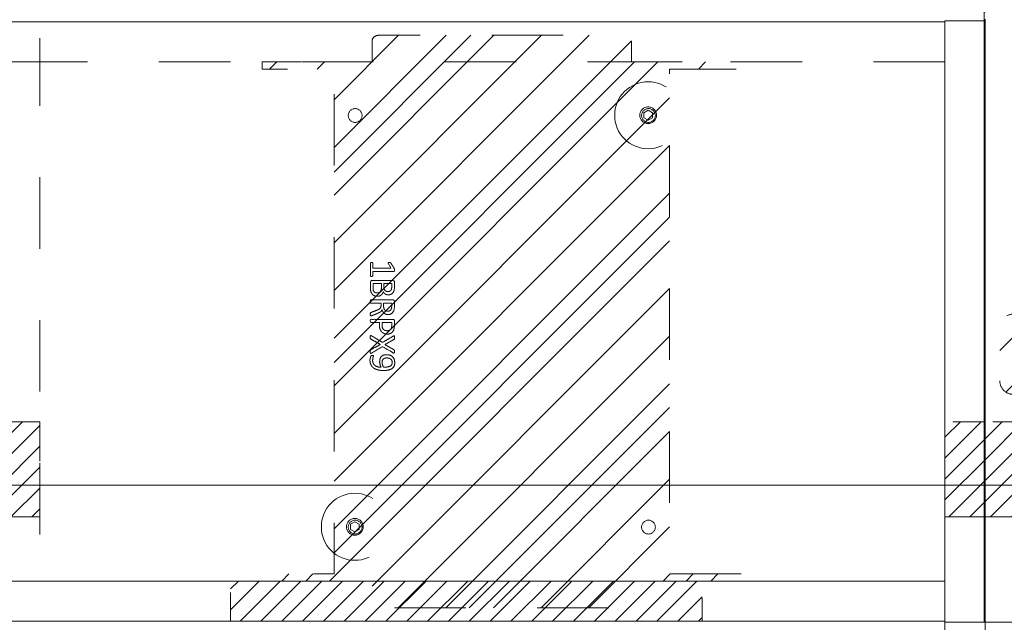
# Model space of a CAD drawing. Header units: inches. Extents: x -420 to -276, y -52 to 18.
# Tile 76 of 187: x -384 to -365, y -17 to -6. Entities that reach past the tile are written whole.
import ezdxf

# ---------------------------------------------------------------- set-up
doc = ezdxf.new("R2010")
doc.units = ezdxf.units.IN
doc.header["$LTSCALE"] = 32
doc.header["$MEASUREMENT"] = 0
doc.linetypes.add('Dash Style-1', pattern=[0.083328, 0.041656, -0.041672])
for name, color, linetype, lineweight in [('DashLine', 7, 'Dash Style-1', 13), ('DashLineFill', 7, 'Dash Style-1', 13), ('Drawing', 7, 'Continuous', 18), ('Metal-Black', 7, 'Continuous', 18), ('None', 7, 'Continuous', 18), ('SolidLine', 7, 'Continuous', 15), ('Wood_1-H', 7, 'Continuous', 13)]:
    doc.layers.add(name, color=color, linetype=linetype, lineweight=lineweight)
doc.layers.add('Electrical', color=1, linetype='Dash Style-1', lineweight=15, true_color=0xff0000)
doc.layers.add('Metal_Black', color=7, linetype='Continuous', lineweight=13, true_color=0x4c4c4c)
pattern_1 = [(45, (0, 0), (-0.3333333, -0.7222222), [])]
pattern_2 = [(45, (0, 0), (-1.613, 1.9357), []), (45, (-1.0608, 1.0608), (-0.472346, 0.41676), [])]

# ---------------------------------------------------------------- blocks, each defined once
blk = doc.blocks.new('Group-4')
at = {"layer": 'SolidLine', "flags": 128}
blk.add_lwpolyline([(53.228, 0), (53.976, 0), (53.976, -11.22), (53.228, -11.22)], close=True, dxfattribs=at)
blk = doc.blocks.new('Group-5')
at = {"layer": 'None'}
blk.add_blockref('Group-4', (0, 0), dxfattribs=at)
blk = doc.blocks.new('SL Utility Cabinet (2D)')
at = {"layer": 'None'}
blk.add_blockref('Group-5', (0, 0), dxfattribs=at)
at = {"layer": 'Drawing', "color": 0, "flags": 1}
for tag in ['Catalog', 'Custom', 'FinishGroup', 'Discount', 'Item2', 'Item3', 'Item6', 'Item8', 'Item9', 'Item10', 'Item12', 'Item13', 'Item16', 'Item18', 'Item19', 'Item20', 'Item21', 'Item22', 'Item23', 'Item24', 'Item25', 'Option1', 'Option2', 'Option3', 'Option4', 'Option5', 'Option6', 'Option7', 'Option8', 'Option9', 'Option10', 'Option11', 'Option12', 'Tag', 'Item1', 'Item4', 'Item5', 'Item7', 'Item11', 'Item14', 'Item15', 'Item17']:
    blk.add_attdef(tag, (-60.041, -21.568), '', height=0.00709, dxfattribs=at)
blk = doc.blocks.new('1BP8DW-Leveler (2D)')
at = {"layer": 'DashLine', "flags": 128}
for points in [[(0.625, 0), (0.622, -0.061), (0.613, -0.122), (0.598, -0.181), (0.577, -0.239), (0.551, -0.295), (0.52, -0.347), (0.483, -0.396), (0.442, -0.442), (0.396, -0.483), (0.347, -0.52), (0.295, -0.551), (0.239, -0.577), (0.181, -0.598), (0.122, -0.613), (0.061, -0.622), (0, -0.625), (-0.061, -0.622), (-0.122, -0.613), (-0.181, -0.598), (-0.239, -0.577), (-0.295, -0.551), (-0.347, -0.52), (-0.396, -0.483), (-0.442, -0.442), (-0.483, -0.396), (-0.52, -0.347), (-0.551, -0.295), (-0.577, -0.239), (-0.598, -0.181), (-0.613, -0.122), (-0.622, -0.061), (-0.625, 0), (-0.622, 0.061), (-0.613, 0.122), (-0.598, 0.181), (-0.577, 0.239), (-0.551, 0.295), (-0.52, 0.347), (-0.483, 0.396), (-0.442, 0.442), (-0.396, 0.483), (-0.347, 0.52), (-0.295, 0.551), (-0.239, 0.577), (-0.181, 0.598), (-0.122, 0.613), (-0.061, 0.622), (0, 0.625), (0.061, 0.622), (0.122, 0.613), (0.181, 0.598), (0.239, 0.577), (0.295, 0.551), (0.347, 0.52), (0.396, 0.483), (0.442, 0.442), (0.483, 0.396), (0.52, 0.347), (0.551, 0.295), (0.577, 0.239), (0.598, 0.181), (0.613, 0.122), (0.622, 0.061)], [(0, 0.156), (0.015, 0.155), (0.03, 0.153), (0.045, 0.15), (0.06, 0.144), (0.074, 0.138), (0.087, 0.13), (0.099, 0.121), (0.11, 0.11), (0.121, 0.099), (0.13, 0.087), (0.138, 0.074), (0.144, 0.06), (0.15, 0.045), (0.153, 0.03), (0.155, 0.015), (0.156, 0), (0.155, -0.015), (0.153, -0.03), (0.15, -0.045), (0.144, -0.06), (0.138, -0.074), (0.13, -0.087), (0.121, -0.099), (0.11, -0.11), (0.099, -0.121), (0.087, -0.13), (0.074, -0.138), (0.06, -0.144), (0.045, -0.15), (0.03, -0.153), (0.015, -0.155), (0, -0.156), (-0.015, -0.155), (-0.03, -0.153), (-0.045, -0.15), (-0.06, -0.144), (-0.074, -0.138), (-0.087, -0.13), (-0.099, -0.121), (-0.11, -0.11), (-0.121, -0.099), (-0.13, -0.087), (-0.138, -0.074), (-0.144, -0.06), (-0.15, -0.045), (-0.153, -0.03), (-0.155, -0.015), (-0.156, 0), (-0.155, 0.015), (-0.153, 0.03), (-0.15, 0.045), (-0.144, 0.06), (-0.138, 0.074), (-0.13, 0.087), (-0.121, 0.099), (-0.11, 0.11), (-0.099, 0.121), (-0.087, 0.13), (-0.074, 0.138), (-0.06, 0.144), (-0.045, 0.15), (-0.03, 0.153), (-0.015, 0.155)], [(0, 0.094), (-0.081, 0.047), (-0.081, -0.047), (0, -0.094), (0.081, -0.047), (0.081, 0.047)]]:
    blk.add_lwpolyline(points, close=True, dxfattribs=at)
blk = doc.blocks.new('Group-3')
at = {"layer": 'Metal_Black', "color": 7}
for points, knots in [([(2.211, 3.61), (2.24, 3.61), (2.299, 3.603), (2.355, 3.586), (2.403, 3.558), (2.438, 3.516), (2.46, 3.457), (2.46, 3.403), (2.454, 3.376), (2.446, 3.342), (2.438, 3.331), (2.427, 3.328), (2.41, 3.328), (2.401, 3.329), (2.395, 3.331), (2.393, 3.335), (2.393, 3.342), (2.399, 3.355), (2.406, 3.377), (2.41, 3.405), (2.41, 3.457), (2.384, 3.505), (2.342, 3.534), (2.285, 3.551), (2.251, 3.551), (2.262, 3.532), (2.279, 3.481), (2.279, 3.411), (2.259, 3.359), (2.224, 3.329), (2.176, 3.315), (2.117, 3.315), (2.063, 3.333), (2.022, 3.37), (1.998, 3.425), (1.998, 3.494), (2.011, 3.536), (2.039, 3.569), (2.076, 3.592), (2.124, 3.604), (2.179, 3.61), (2.211, 3.61)], [0, 0, 0, 0.054342, 0.108683, 0.163025, 0.217366, 0.271708, 0.32605, 0.346749, 0.367448, 0.408846, 0.429545, 0.450244, 0.466803, 0.483362, 0.499922, 0.516481, 0.53304, 0.549599, 0.566158, 0.582718, 0.612524, 0.642331, 0.672137, 0.701944, 0.701944, 0.721255, 0.740567, 0.762023, 0.78348, 0.804937, 0.826394, 0.847851, 0.869308, 0.890765, 0.912222, 0.926851, 0.941481, 0.956111, 0.970741, 0.98537, 1, 1, 1]), ([(2.205, 3.549), (2.161, 3.549), (2.07, 3.532), (2.045, 3.483), (2.045, 3.438), (2.061, 3.405), (2.089, 3.385), (2.124, 3.376), (2.163, 3.376), (2.196, 3.385), (2.22, 3.403), (2.233, 3.435), (2.233, 3.484), (2.216, 3.532), (2.205, 3.549)], [0, 0, 0, 0.066007, 0.19802, 0.264026, 0.330033, 0.39604, 0.462046, 0.528053, 0.60066, 0.673267, 0.745875, 0.818482, 0.909241, 1, 1, 1]), ([(2.43, 3.286), (2.438, 3.29), (2.447, 3.292), (2.452, 3.286), (2.454, 3.271), (2.454, 3.251), (2.454, 3.236), (2.451, 3.229), (2.447, 3.225), (2.443, 3.223), (2.355, 3.174), (2.266, 3.124), (2.355, 3.074), (2.443, 3.024), (2.447, 3.022), (2.451, 3.017), (2.454, 3.011), (2.454, 2.996), (2.454, 2.976), (2.452, 2.957), (2.438, 2.959), (2.43, 2.963), (2.328, 3.025), (2.225, 3.087), (2.126, 3.028), (2.026, 2.969), (2.019, 2.965), (2.005, 2.962), (2.002, 2.982), (2.002, 3.006), (2.004, 3.018), (2.006, 3.026), (2.011, 3.03), (2.013, 3.031), (2.097, 3.079), (2.181, 3.127), (2.097, 3.175), (2.013, 3.223), (2.011, 3.225), (2.006, 3.227), (2.004, 3.234), (2.002, 3.245), (2.002, 3.268), (2.005, 3.287), (2.019, 3.284), (2.026, 3.281), (2.125, 3.222), (2.224, 3.164), (2.327, 3.225), (2.43, 3.286)], [0, 0, 0, 0.005797, 0.011593, 0.01739, 0.023187, 0.027776, 0.031157, 0.034538, 0.03792, 0.03792, 0.121199, 0.121199, 0.204479, 0.204479, 0.20786, 0.211241, 0.214623, 0.219212, 0.225008, 0.236602, 0.242398, 0.242398, 0.326423, 0.326423, 0.407782, 0.407782, 0.413578, 0.425171, 0.430968, 0.435937, 0.440905, 0.445874, 0.450842, 0.450842, 0.634953, 0.634953, 0.819063, 0.819063, 0.824031, 0.829, 0.833968, 0.838937, 0.843905, 0.853843, 0.858811, 0.858811, 0.927786, 0.927786, 1, 1, 1]), ([(2.135, 2.931), (2.17, 2.931), (2.224, 2.908), (2.261, 2.868), (2.283, 2.809), (2.283, 2.741), (2.283, 2.717), (2.363, 2.717), (2.447, 2.717), (2.451, 2.713), (2.452, 2.705), (2.454, 2.694), (2.454, 2.678), (2.452, 2.667), (2.451, 2.659), (2.447, 2.656), (2.237, 2.656), (2.017, 2.656), (2.004, 2.67), (2.004, 2.728), (2.004, 2.79), (2.008, 2.816), (2.015, 2.853), (2.037, 2.89), (2.069, 2.918), (2.111, 2.931), (2.135, 2.931)], [0, 0, 0, 0.066268, 0.132535, 0.198803, 0.26507, 0.303966, 0.303966, 0.429297, 0.43506, 0.440822, 0.446584, 0.452347, 0.456957, 0.461567, 0.466177, 0.470786, 0.728938, 0.745073, 0.761208, 0.845107, 0.870922, 0.896738, 0.922553, 0.948369, 0.974184, 1, 1, 1]), ([(2.141, 2.868), (2.113, 2.868), (2.076, 2.848), (2.059, 2.818), (2.054, 2.787), (2.054, 2.743), (2.054, 2.717), (2.143, 2.717), (2.233, 2.717), (2.233, 2.743), (2.233, 2.796), (2.22, 2.833), (2.194, 2.857), (2.161, 2.868), (2.141, 2.868)], [0, 0, 0, 0.053098, 0.106195, 0.159293, 0.212391, 0.297937, 0.297937, 0.584068, 0.584068, 0.669615, 0.752211, 0.834807, 0.917404, 1, 1, 1]), ([(2.443, 2.593), (2.447, 2.593), (2.451, 2.591), (2.452, 2.583), (2.454, 2.57), (2.454, 2.552), (2.452, 2.541), (2.451, 2.534), (2.445, 2.53), (2.44, 2.528), (2.387, 2.508), (2.334, 2.487), (2.316, 2.48), (2.286, 2.465), (2.264, 2.443), (2.253, 2.414), (2.253, 2.374), (2.253, 2.355), (2.348, 2.355), (2.447, 2.355), (2.451, 2.351), (2.452, 2.343), (2.454, 2.332), (2.454, 2.316), (2.452, 2.305), (2.451, 2.297), (2.447, 2.294), (2.236, 2.294), (2.015, 2.294), (2.004, 2.308), (2.004, 2.364), (2.004, 2.428), (2.006, 2.451), (2.008, 2.46), (2.011, 2.486), (2.032, 2.526), (2.061, 2.552), (2.1, 2.567), (2.144, 2.567), (2.181, 2.554), (2.209, 2.532), (2.227, 2.499), (2.235, 2.48), (2.24, 2.491), (2.255, 2.51), (2.275, 2.524), (2.303, 2.537), (2.32, 2.545), (2.369, 2.565), (2.417, 2.585), (2.43, 2.591), (2.441, 2.593), (2.443, 2.593)], [0, 0, 0, 0.004018, 0.008035, 0.012053, 0.01607, 0.020088, 0.024105, 0.028123, 0.03214, 0.03214, 0.070951, 0.070951, 0.084634, 0.098317, 0.112001, 0.125684, 0.138745, 0.138745, 0.202807, 0.205295, 0.207782, 0.21027, 0.212758, 0.214748, 0.216739, 0.218729, 0.220719, 0.332671, 0.339637, 0.346603, 0.391882, 0.407555, 0.423229, 0.423229, 0.466696, 0.510164, 0.553631, 0.597099, 0.640566, 0.684033, 0.727501, 0.770968, 0.770968, 0.798042, 0.825115, 0.852188, 0.879262, 0.879262, 0.958132, 0.958132, 0.979066, 1, 1, 1]), ([(2.13, 2.504), (2.102, 2.504), (2.067, 2.48), (2.058, 2.452), (2.056, 2.443), (2.054, 2.421), (2.054, 2.379), (2.054, 2.355), (2.13, 2.355), (2.205, 2.355), (2.205, 2.383), (2.205, 2.436), (2.194, 2.469), (2.172, 2.493), (2.144, 2.504), (2.13, 2.504)], [0, 0, 0, 0.142515, 0.285031, 0.285031, 0.330993, 0.376955, 0.445899, 0.445899, 0.655281, 0.655281, 0.734439, 0.800829, 0.867219, 0.93361, 1, 1, 1]), ([(2.323, 2.226), (2.345, 2.226), (2.381, 2.215), (2.41, 2.197), (2.43, 2.169), (2.452, 2.119), (2.452, 2.012), (2.452, 1.946), (2.441, 1.931), (2.228, 1.931), (2.015, 1.931), (2.004, 1.946), (2.004, 2.004), (2.004, 2.095), (2.021, 2.147), (2.048, 2.18), (2.091, 2.199), (2.133, 2.199), (2.163, 2.191), (2.187, 2.176), (2.207, 2.152), (2.213, 2.14), (2.216, 2.158), (2.235, 2.189), (2.262, 2.213), (2.301, 2.226), (2.323, 2.226)], [0, 0, 0, 0.031455, 0.06291, 0.094366, 0.125821, 0.188731, 0.266159, 0.275837, 0.285516, 0.435531, 0.44521, 0.454888, 0.521427, 0.574659, 0.627891, 0.681123, 0.734355, 0.762747, 0.791139, 0.819531, 0.847924, 0.847924, 0.885943, 0.923962, 0.961981, 1, 1, 1]), ([(2.124, 2.138), (2.107, 2.138), (2.082, 2.128), (2.063, 2.108), (2.054, 2.077), (2.054, 2.021), (2.054, 1.99), (2.126, 1.99), (2.198, 1.99), (2.198, 2.024), (2.198, 2.081), (2.187, 2.11), (2.166, 2.128), (2.139, 2.138), (2.124, 2.138)], [0, 0, 0, 0.074499, 0.148998, 0.223496, 0.297995, 0.395417, 0.395417, 0.61891, 0.61891, 0.724928, 0.793696, 0.862464, 0.931232, 1, 1, 1]), ([(2.327, 2.164), (2.307, 2.164), (2.277, 2.151), (2.257, 2.127), (2.246, 2.09), (2.246, 2.026), (2.246, 1.99), (2.324, 1.99), (2.403, 1.99), (2.403, 2.033), (2.403, 2.117), (2.375, 2.151), (2.345, 2.164), (2.327, 2.164)], [0, 0, 0, 0.079156, 0.158312, 0.237468, 0.316624, 0.419526, 0.419526, 0.643799, 0.643799, 0.767809, 0.883905, 0.941952, 1, 1, 1]), ([(2.428, 1.855), (2.436, 1.855), (2.45, 1.852), (2.452, 1.844), (2.452, 1.725), (2.452, 1.606), (2.451, 1.602), (2.445, 1.599), (2.436, 1.597), (2.423, 1.597), (2.414, 1.599), (2.408, 1.601), (2.404, 1.606), (2.404, 1.655), (2.404, 1.702), (2.235, 1.702), (2.065, 1.702), (2.091, 1.659), (2.117, 1.615), (2.118, 1.61), (2.12, 1.601), (2.117, 1.597), (2.106, 1.595), (2.093, 1.595), (2.083, 1.595), (2.078, 1.597), (2.074, 1.601), (2.072, 1.604), (2.039, 1.656), (2.006, 1.708), (2.004, 1.709), (2.004, 1.713), (2.002, 1.719), (2.002, 1.736), (2.002, 1.754), (2.006, 1.759), (2.01, 1.761), (2.208, 1.761), (2.404, 1.761), (2.404, 1.802), (2.404, 1.846), (2.408, 1.85), (2.414, 1.853), (2.423, 1.855), (2.428, 1.855)], [0, 0, 0, 0.00261, 0.007831, 0.010441, 0.176195, 0.178805, 0.181415, 0.184026, 0.186636, 0.188594, 0.190551, 0.192509, 0.194467, 0.244389, 0.244389, 0.424498, 0.424498, 0.47805, 0.47805, 0.484241, 0.490432, 0.496622, 0.502813, 0.507071, 0.510941, 0.514811, 0.518682, 0.518682, 0.576295, 0.576295, 0.578743, 0.58119, 0.583638, 0.590247, 0.593184, 0.596122, 0.599059, 0.911881, 0.911881, 0.976501, 0.982376, 0.988251, 0.994125, 1, 1, 1])]:
    blk.add_open_spline(points, degree=2, knots=knots, dxfattribs=at)
blk = doc.blocks.new('1BRPX9-Util_Bkt_Lg-N (2D)')
at = {"layer": 'DashLineFill', "linetype": 'Continuous', "lineweight": 13}
h = blk.add_hatch(dxfattribs=at)
h.set_pattern_fill('Steel', color=253, style=0, pattern_type=2)
h.set_pattern_definition(pattern_2)
edge = h.paths.add_edge_path()
edge.add_line((-4.469, 7.406), (-3.13, 7.406))
edge.add_line((-3.13, 7.406), (-3.13, -2.012))
edge.add_line((-3.13, -2.012), (-4.469, -2.012))
edge.add_line((-4.469, -2.012), (-4.469, -2.146))
edge.add_line((-4.469, -2.146), (-2.421, -2.146))
edge.add_line((-2.421, -2.146), (-2.421, -2.524))
edge.add_arc((-2.303, -2.524), 0.118, 180, 270)
edge.add_line((-2.303, -2.642), (2.303, -2.642))
edge.add_arc((2.303, -2.524), 0.118, 270, 360)
edge.add_line((2.421, -2.524), (2.421, -2.146))
edge.add_line((2.421, -2.146), (4.469, -2.146))
edge.add_line((4.469, -2.146), (4.469, -2.012))
edge.add_line((4.469, -2.012), (3.13, -2.012))
edge.add_line((3.13, -2.012), (3.13, 7.406))
edge.add_line((3.13, 7.406), (4.469, 7.406))
edge.add_line((4.469, 7.406), (4.469, 7.539))
edge.add_line((4.469, 7.539), (2.421, 7.539))
edge.add_line((2.421, 7.539), (2.421, 7.917))
edge.add_arc((2.303, 7.917), 0.118, 0, 90)
edge.add_line((2.303, 8.035), (-2.303, 8.035))
edge.add_arc((-2.303, 7.917), 0.118, 90, 180)
edge.add_line((-2.421, 7.917), (-2.421, 7.539))
edge.add_line((-2.421, 7.539), (-4.469, 7.539))
edge.add_line((-4.469, 7.539), (-4.469, 7.406))
at = {"layer": 'DashLineFill', "flags": 128}
blk.add_lwpolyline([(-4.469, 7.406), (-3.13, 7.406), (-3.13, -2.012), (-4.469, -2.012), (-4.469, -2.146), (-2.421, -2.146), (-2.421, -2.524, 0.414214), (-2.303, -2.642), (2.303, -2.642, 0.414214), (2.421, -2.524), (2.421, -2.146), (4.469, -2.146), (4.469, -2.012), (3.13, -2.012), (3.13, 7.406), (4.469, 7.406), (4.469, 7.539), (2.421, 7.539), (2.421, 7.917, 0.414214), (2.303, 8.035), (-2.303, 8.035, 0.414214), (-2.421, 7.917), (-2.421, 7.539), (-4.469, 7.539)], format="xyb", close=True, dxfattribs=at)
at = {"layer": 'SolidLine', "flags": 128}
for points in [[(-2.736, 6.403), (-2.749, 6.404), (-2.761, 6.405), (-2.774, 6.409), (-2.785, 6.413), (-2.797, 6.418), (-2.808, 6.425), (-2.818, 6.432), (-2.827, 6.441), (-2.836, 6.45), (-2.843, 6.46), (-2.85, 6.471), (-2.855, 6.482), (-2.859, 6.494), (-2.862, 6.506), (-2.864, 6.519), (-2.865, 6.531), (-2.864, 6.544), (-2.862, 6.557), (-2.859, 6.569), (-2.855, 6.581), (-2.85, 6.592), (-2.843, 6.603), (-2.836, 6.613), (-2.827, 6.622), (-2.818, 6.631), (-2.808, 6.638), (-2.797, 6.645), (-2.785, 6.65), (-2.774, 6.654), (-2.761, 6.658), (-2.749, 6.659), (-2.736, 6.66), (-2.724, 6.659), (-2.711, 6.658), (-2.699, 6.654), (-2.687, 6.65), (-2.676, 6.645), (-2.665, 6.638), (-2.655, 6.631), (-2.645, 6.622), (-2.637, 6.613), (-2.629, 6.603), (-2.623, 6.592), (-2.618, 6.581), (-2.613, 6.569), (-2.61, 6.557), (-2.608, 6.544), (-2.608, 6.531), (-2.608, 6.519), (-2.61, 6.506), (-2.613, 6.494), (-2.618, 6.482), (-2.623, 6.471), (-2.629, 6.46), (-2.637, 6.45), (-2.645, 6.441), (-2.655, 6.432), (-2.665, 6.425), (-2.676, 6.418), (-2.687, 6.413), (-2.699, 6.409), (-2.711, 6.405), (-2.724, 6.404)], [(2.736, 6.403), (2.724, 6.404), (2.711, 6.405), (2.699, 6.409), (2.687, 6.413), (2.676, 6.418), (2.665, 6.425), (2.655, 6.432), (2.645, 6.441), (2.637, 6.45), (2.629, 6.46), (2.623, 6.471), (2.618, 6.482), (2.613, 6.494), (2.61, 6.506), (2.608, 6.519), (2.608, 6.531), (2.608, 6.544), (2.61, 6.557), (2.613, 6.569), (2.618, 6.581), (2.623, 6.592), (2.629, 6.603), (2.637, 6.613), (2.645, 6.622), (2.655, 6.631), (2.665, 6.638), (2.676, 6.645), (2.687, 6.65), (2.699, 6.654), (2.711, 6.658), (2.724, 6.659), (2.736, 6.66), (2.749, 6.659), (2.761, 6.658), (2.774, 6.654), (2.785, 6.65), (2.797, 6.645), (2.808, 6.638), (2.818, 6.631), (2.827, 6.622), (2.836, 6.613), (2.843, 6.603), (2.85, 6.592), (2.855, 6.581), (2.859, 6.569), (2.862, 6.557), (2.864, 6.544), (2.865, 6.531), (2.864, 6.519), (2.862, 6.506), (2.859, 6.494), (2.855, 6.482), (2.85, 6.471), (2.843, 6.46), (2.836, 6.45), (2.827, 6.441), (2.818, 6.432), (2.808, 6.425), (2.797, 6.418), (2.785, 6.413), (2.774, 6.409), (2.761, 6.405), (2.749, 6.404)], [(-2.736, -1.017), (-2.724, -1.018), (-2.711, -1.02), (-2.699, -1.023), (-2.687, -1.027), (-2.676, -1.032), (-2.665, -1.039), (-2.655, -1.046), (-2.645, -1.055), (-2.637, -1.064), (-2.629, -1.074), (-2.623, -1.085), (-2.618, -1.096), (-2.613, -1.108), (-2.61, -1.121), (-2.608, -1.133), (-2.608, -1.146), (-2.608, -1.158), (-2.61, -1.171), (-2.613, -1.183), (-2.618, -1.195), (-2.623, -1.206), (-2.629, -1.217), (-2.637, -1.227), (-2.645, -1.237), (-2.655, -1.245), (-2.665, -1.253), (-2.676, -1.259), (-2.687, -1.264), (-2.699, -1.269), (-2.711, -1.272), (-2.724, -1.274), (-2.736, -1.274), (-2.749, -1.274), (-2.761, -1.272), (-2.774, -1.269), (-2.785, -1.264), (-2.797, -1.259), (-2.808, -1.253), (-2.818, -1.245), (-2.827, -1.237), (-2.836, -1.227), (-2.843, -1.217), (-2.85, -1.206), (-2.855, -1.195), (-2.859, -1.183), (-2.862, -1.171), (-2.864, -1.158), (-2.865, -1.146), (-2.864, -1.133), (-2.862, -1.121), (-2.859, -1.108), (-2.855, -1.096), (-2.85, -1.085), (-2.843, -1.074), (-2.836, -1.064), (-2.827, -1.055), (-2.818, -1.046), (-2.808, -1.039), (-2.797, -1.032), (-2.785, -1.027), (-2.774, -1.023), (-2.761, -1.02), (-2.749, -1.018)], [(2.736, -1.017), (2.749, -1.018), (2.761, -1.02), (2.774, -1.023), (2.785, -1.027), (2.797, -1.032), (2.808, -1.039), (2.818, -1.046), (2.827, -1.055), (2.836, -1.064), (2.843, -1.074), (2.85, -1.085), (2.855, -1.096), (2.859, -1.108), (2.862, -1.121), (2.864, -1.133), (2.865, -1.146), (2.864, -1.158), (2.862, -1.171), (2.859, -1.183), (2.855, -1.195), (2.85, -1.206), (2.843, -1.217), (2.836, -1.227), (2.827, -1.237), (2.818, -1.245), (2.808, -1.253), (2.797, -1.259), (2.785, -1.264), (2.774, -1.269), (2.761, -1.272), (2.749, -1.274), (2.736, -1.274), (2.724, -1.274), (2.711, -1.272), (2.699, -1.269), (2.687, -1.264), (2.676, -1.259), (2.665, -1.253), (2.655, -1.245), (2.645, -1.237), (2.637, -1.227), (2.629, -1.217), (2.623, -1.206), (2.618, -1.195), (2.613, -1.183), (2.61, -1.171), (2.608, -1.158), (2.608, -1.146), (2.608, -1.133), (2.61, -1.121), (2.613, -1.108), (2.618, -1.096), (2.623, -1.085), (2.629, -1.074), (2.637, -1.064), (2.645, -1.055), (2.655, -1.046), (2.665, -1.039), (2.676, -1.032), (2.687, -1.027), (2.699, -1.023), (2.711, -1.02), (2.724, -1.018)]]:
    blk.add_lwpolyline(points, close=True, dxfattribs=at)
at = {"layer": 'Metal-Black', "color": 7}
for p in [(2.742, 6.526), (-2.731, -1.151)]:
    blk.add_blockref('1BP8DW-Leveler (2D)', p, dxfattribs=at)
at = {"layer": 'Metal_Black', "color": 7}
blk.add_blockref('Group-3', (0, 0), dxfattribs=at)
blk = doc.blocks.new('Group-10')
at = {"layer": 'Electrical', "linetype": 'Continuous', "lineweight": 5, "true_color": 0xdd0000}
h = blk.add_hatch(dxfattribs=at)
h.set_pattern_fill('ElectricalHatch', color=12, style=0, pattern_type=2)
h.set_pattern_definition(pattern_1)
h.paths.add_polyline_path([(5.276, -0.02), (14.075, -0.02), (14.075, -0.768), (5.276, -0.768)])
h = blk.add_hatch(dxfattribs=at)
h.set_pattern_fill('ElectricalHatch', color=12, style=0, pattern_type=2)
h.set_pattern_definition(pattern_1)
h.paths.add_polyline_path([(0, -1.969), (0.748, -1.969), (0.748, -3.74), (0, -3.74)])
h = blk.add_hatch(dxfattribs=at)
h.set_pattern_fill('ElectricalHatch', color=12, style=0, pattern_type=2)
h.set_pattern_definition(pattern_1)
h.paths.add_polyline_path([(17.638, -1.969), (18.386, -1.969), (18.386, -3.74), (17.638, -3.74)])
at = {"layer": 'DashLine', "flags": 128}
for points in [[(17.638, -0.768), (18.386, -0.768), (18.386, -10.453), (17.638, -10.453)], [(0.748, -10.453), (17.638, -10.453), (17.638, -11.201), (0.748, -11.201)]]:
    blk.add_lwpolyline(points, close=True, dxfattribs=at)
at = {"layer": 'Electrical', "flags": 128}
for points in [[(5.276, -0.02), (14.075, -0.02), (14.075, -0.768), (5.276, -0.768)], [(0, -1.969), (0.748, -1.969), (0.748, -3.74), (0, -3.74)], [(17.638, -1.969), (18.386, -1.969), (18.386, -3.74), (17.638, -3.74)]]:
    blk.add_lwpolyline(points, close=True, dxfattribs=at)
at = {"layer": 'SolidLine', "flags": 128}
for points in [[(0, 0), (0.748, 0), (0.748, -11.22), (0, -11.22)], [(0.748, -0.02), (53.228, -0.02), (53.228, -0.768), (0.748, -0.768)], [(0.748, -0.768), (53.228, -0.768), (53.228, -11.201), (0.748, -11.201)]]:
    blk.add_lwpolyline(points, close=True, dxfattribs=at)
at = {"layer": 'Wood_1-H', "color": 7}
blk.add_blockref('1BRPX9-Util_Bkt_Lg-N (2D)', (9.016, -8.307), dxfattribs=at)
blk = doc.blocks.new('Group-11')
at = {"layer": 'None'}
blk.add_blockref('Group-10', (0, 0), dxfattribs=at)
blk = doc.blocks.new('SL Utility Cabinet (2D)-3')
at = {"layer": 'None'}
blk.add_blockref('Group-11', (0, 0), dxfattribs=at)
at = {"layer": 'Drawing', "color": 0, "flags": 1}
for tag in ['Catalog', 'Custom', 'FinishGroup', 'Discount', 'Tag', 'Item1', 'Item2', 'Item3', 'Item4', 'Item5', 'Item6', 'Item7', 'Item8', 'Item9', 'Item10', 'Item11', 'Item12', 'Item13', 'Item14', 'Item15', 'Item16', 'Item17', 'Item18', 'Item19', 'Item20', 'Item21', 'Item22', 'Item23', 'Item24', 'Item25', 'Option1', 'Option2', 'Option3', 'Option4', 'Option5', 'Option6', 'Option7', 'Option8', 'Option9', 'Option10', 'Option11', 'Option12']:
    blk.add_attdef(tag, (-60.041, -2.023), '', height=0.00709, dxfattribs=at)
blk = doc.blocks.new('Group-62')
at = {"layer": 'DashLine', "flags": 128}
blk.add_lwpolyline([(0, -2.559), (69.764, -2.559), (69.764, -30), (0, -30)], close=True, dxfattribs=at)
at = {"layer": 'SolidLine', "flags": 128}
blk.add_lwpolyline([(0, -2.559), (69.764, -2.559), (69.764, -30), (0, -30)], close=True, dxfattribs=at)
blk = doc.blocks.new('Group-64')
at = {"layer": 'None'}
blk.add_blockref('Group-62', (0, 0), dxfattribs=at)
blk = doc.blocks.new('SL Credenza Desk Top (2D)-3')
at = {"layer": 'None'}
blk.add_blockref('Group-64', (0, 0), dxfattribs=at)
at = {"layer": 'Drawing', "color": 0, "flags": 1}
for tag in ['Catalog', 'FinishGroup', 'Discount', 'Option1', 'Option2', 'Option3', 'Option4', 'Option5', 'Option6', 'Option7', 'Option8', 'Option9', 'Option10', 'Option11', 'Option12', 'Custom', 'Tag', 'Item1', 'Item2', 'Item3', 'Item4', 'Item5', 'Item6', 'Item7', 'Item8', 'Item9', 'Item10', 'Item11', 'Item12', 'Item13', 'Item14', 'Item15', 'Item16', 'Item17', 'Item18', 'Item19', 'Item20', 'Item21', 'Item22', 'Item23', 'Item24', 'Item25']:
    blk.add_attdef(tag, (-58.989, -0.437), '', height=0.00709, dxfattribs=at)
blk = doc.blocks.new('Low Storage Top 2 Grommets (2D)')
at = {"layer": 'SolidLine', "flags": 128}
blk.add_lwpolyline([(-17.992, 15), (17.992, 15), (17.992, -15), (-17.992, -15)], close=True, dxfattribs=at)
blk = doc.blocks.new('Group-69')
at = {"layer": 'DashLine', "flags": 128}
for points in [[(0, 0), (0.748, 0), (0.748, -29.094), (0, -29.094)], [(0, 0), (17.953, 0), (17.953, -29.094), (0, -29.094)]]:
    blk.add_lwpolyline(points, close=True, dxfattribs=at)
blk = doc.blocks.new('Group-70')
at = {"layer": 'None'}
blk.add_blockref('Group-69', (0, 0), dxfattribs=at)
blk = doc.blocks.new('SL Low Storage (2D)')
at = {"layer": 'None'}
blk.add_blockref('Group-70', (0, 0), dxfattribs=at)
at = {"layer": 'Drawing', "color": 0, "flags": 1}
for tag in ['Catalog', 'Custom', 'Tag', 'Option1', 'Option2', 'Option3', 'Option4', 'Option5', 'Option6', 'Option7', 'Option8', 'Option9', 'Option10', 'Option11', 'Option12', 'FinishGroup', 'Discount', 'Item1', 'Item2', 'Item3', 'Item4', 'Item5', 'Item6', 'Item7', 'Item8', 'Item9', 'Item10', 'Item11', 'Item12', 'Item13', 'Item14', 'Item15', 'Item16', 'Item17', 'Item18', 'Item19', 'Item20', 'Item21', 'Item22', 'Item23', 'Item24', 'Item25']:
    blk.add_attdef(tag, (-6.064, -36.523), '', height=0.00709, dxfattribs=at)
blk = doc.blocks.new('Slate-LSVS-Leveler (2D)')
at = {"layer": 'DashLineFill', "linetype": 'Continuous', "lineweight": 13}
h = blk.add_hatch(dxfattribs=at)
h.set_pattern_fill('Steel', color=253, style=0, pattern_type=2)
h.set_pattern_definition(pattern_2)
edge = h.paths.add_edge_path()
edge.add_arc((-2.74, -0.496), 0.252, 180, 270)
edge.add_line((-2.74, -0.748), (0.772, -0.748))
edge.add_arc((0.772, -0.496), 0.252, 270, 360)
edge.add_line((1.024, -0.496), (1.024, 0.496))
edge.add_arc((0.772, 0.496), 0.252, 0, 90)
edge.add_line((0.772, 0.748), (-2.74, 0.748))
edge.add_arc((-2.74, 0.496), 0.252, 90, 180)
edge.add_line((-2.992, 0.496), (-2.992, -0.496))
at = {"layer": 'DashLineFill', "flags": 128}
blk.add_lwpolyline([(-2.992, -0.496, 0.414214), (-2.74, -0.748), (0.772, -0.748, 0.414214), (1.024, -0.496), (1.024, 0.496, 0.414214), (0.772, 0.748), (-2.74, 0.748, 0.414214), (-2.992, 0.496)], format="xyb", close=True, dxfattribs=at)
at = {"layer": 'SolidLine', "flags": 128}
for points in [[(-2.244, 0.585), (-2.235, 0.584), (-2.227, 0.583), (-2.218, 0.581), (-2.21, 0.578), (-2.202, 0.574), (-2.195, 0.57), (-2.188, 0.565), (-2.181, 0.559), (-2.176, 0.552), (-2.17, 0.545), (-2.166, 0.538), (-2.162, 0.53), (-2.159, 0.522), (-2.157, 0.513), (-2.156, 0.505), (-2.156, 0.496), (-2.156, 0.487), (-2.157, 0.479), (-2.159, 0.47), (-2.162, 0.462), (-2.166, 0.454), (-2.17, 0.447), (-2.176, 0.44), (-2.181, 0.433), (-2.188, 0.428), (-2.195, 0.422), (-2.202, 0.418), (-2.21, 0.414), (-2.218, 0.411), (-2.227, 0.409), (-2.235, 0.408), (-2.244, 0.407), (-2.253, 0.408), (-2.261, 0.409), (-2.27, 0.411), (-2.278, 0.414), (-2.286, 0.418), (-2.293, 0.422), (-2.3, 0.428), (-2.307, 0.433), (-2.313, 0.44), (-2.318, 0.447), (-2.322, 0.454), (-2.326, 0.462), (-2.329, 0.47), (-2.331, 0.479), (-2.332, 0.487), (-2.333, 0.496), (-2.332, 0.505), (-2.331, 0.513), (-2.329, 0.522), (-2.326, 0.53), (-2.322, 0.538), (-2.318, 0.545), (-2.313, 0.552), (-2.307, 0.559), (-2.3, 0.565), (-2.293, 0.57), (-2.286, 0.574), (-2.278, 0.578), (-2.27, 0.581), (-2.261, 0.583), (-2.253, 0.584)], [(0.772, 0.585), (0.78, 0.584), (0.789, 0.583), (0.797, 0.581), (0.806, 0.578), (0.813, 0.574), (0.821, 0.57), (0.828, 0.565), (0.834, 0.559), (0.84, 0.552), (0.845, 0.545), (0.85, 0.538), (0.853, 0.53), (0.856, 0.522), (0.859, 0.513), (0.86, 0.505), (0.86, 0.496), (0.86, 0.487), (0.859, 0.479), (0.856, 0.47), (0.853, 0.462), (0.85, 0.454), (0.845, 0.447), (0.84, 0.44), (0.834, 0.433), (0.828, 0.428), (0.821, 0.422), (0.813, 0.418), (0.806, 0.414), (0.797, 0.411), (0.789, 0.409), (0.78, 0.408), (0.772, 0.407), (0.763, 0.408), (0.754, 0.409), (0.746, 0.411), (0.738, 0.414), (0.73, 0.418), (0.722, 0.422), (0.715, 0.428), (0.709, 0.433), (0.703, 0.44), (0.698, 0.447), (0.694, 0.454), (0.69, 0.462), (0.687, 0.47), (0.685, 0.479), (0.683, 0.487), (0.683, 0.496), (0.683, 0.505), (0.685, 0.513), (0.687, 0.522), (0.69, 0.53), (0.694, 0.538), (0.698, 0.545), (0.703, 0.552), (0.709, 0.559), (0.715, 0.565), (0.722, 0.57), (0.73, 0.574), (0.738, 0.578), (0.746, 0.581), (0.754, 0.583), (0.763, 0.584)], [(-2.244, -0.407), (-2.235, -0.408), (-2.227, -0.409), (-2.218, -0.411), (-2.21, -0.414), (-2.202, -0.418), (-2.195, -0.422), (-2.188, -0.428), (-2.181, -0.433), (-2.176, -0.44), (-2.17, -0.447), (-2.166, -0.454), (-2.162, -0.462), (-2.159, -0.47), (-2.157, -0.479), (-2.156, -0.487), (-2.156, -0.496), (-2.156, -0.505), (-2.157, -0.513), (-2.159, -0.522), (-2.162, -0.53), (-2.166, -0.538), (-2.17, -0.545), (-2.176, -0.552), (-2.181, -0.559), (-2.188, -0.565), (-2.195, -0.57), (-2.202, -0.574), (-2.21, -0.578), (-2.218, -0.581), (-2.227, -0.583), (-2.235, -0.584), (-2.244, -0.585), (-2.253, -0.584), (-2.261, -0.583), (-2.27, -0.581), (-2.278, -0.578), (-2.286, -0.574), (-2.293, -0.57), (-2.3, -0.565), (-2.307, -0.559), (-2.313, -0.552), (-2.318, -0.545), (-2.322, -0.538), (-2.326, -0.53), (-2.329, -0.522), (-2.331, -0.513), (-2.332, -0.505), (-2.333, -0.496), (-2.332, -0.487), (-2.331, -0.479), (-2.329, -0.47), (-2.326, -0.462), (-2.322, -0.454), (-2.318, -0.447), (-2.313, -0.44), (-2.307, -0.433), (-2.3, -0.428), (-2.293, -0.422), (-2.286, -0.418), (-2.278, -0.414), (-2.27, -0.411), (-2.261, -0.409), (-2.253, -0.408)], [(0.772, -0.407), (0.78, -0.408), (0.789, -0.409), (0.797, -0.411), (0.806, -0.414), (0.813, -0.418), (0.821, -0.422), (0.828, -0.428), (0.834, -0.433), (0.84, -0.44), (0.845, -0.447), (0.85, -0.454), (0.853, -0.462), (0.856, -0.47), (0.859, -0.479), (0.86, -0.487), (0.86, -0.496), (0.86, -0.505), (0.859, -0.513), (0.856, -0.522), (0.853, -0.53), (0.85, -0.538), (0.845, -0.545), (0.84, -0.552), (0.834, -0.559), (0.828, -0.565), (0.821, -0.57), (0.813, -0.574), (0.806, -0.578), (0.797, -0.581), (0.789, -0.583), (0.78, -0.584), (0.772, -0.585), (0.763, -0.584), (0.754, -0.583), (0.746, -0.581), (0.738, -0.578), (0.73, -0.574), (0.722, -0.57), (0.715, -0.565), (0.709, -0.559), (0.703, -0.552), (0.698, -0.545), (0.694, -0.538), (0.69, -0.53), (0.687, -0.522), (0.685, -0.513), (0.683, -0.505), (0.683, -0.496), (0.683, -0.487), (0.685, -0.479), (0.687, -0.47), (0.69, -0.462), (0.694, -0.454), (0.698, -0.447), (0.703, -0.44), (0.709, -0.433), (0.715, -0.428), (0.722, -0.422), (0.73, -0.418), (0.738, -0.414), (0.746, -0.411), (0.754, -0.409), (0.763, -0.408)]]:
    blk.add_lwpolyline(points, close=True, dxfattribs=at)
at = {"layer": 'DashLine', "color": 7}
blk.add_blockref('1BP8DW-Leveler (2D)', (0, 0), dxfattribs=at)
blk = doc.blocks.new('Group-81')
at = {"layer": 'Electrical', "linetype": 'Continuous', "lineweight": 5, "true_color": 0xdd0000}
h = blk.add_hatch(dxfattribs=at)
h.set_pattern_fill('ElectricalHatch', color=12, style=0, pattern_type=2)
h.set_pattern_definition(pattern_1)
h.paths.add_polyline_path([(17.205, -1.969), (17.953, -1.969), (17.953, -3.74), (17.205, -3.74)])
at = {"layer": 'DashLine', "flags": 128}
for points in [[(0, 0), (17.953, 0), (17.953, -29.094), (0, -29.094)], [(17.205, 0), (17.953, 0), (17.953, -29.094), (17.205, -29.094)]]:
    blk.add_lwpolyline(points, close=True, dxfattribs=at)
at = {"layer": 'Electrical', "flags": 128}
blk.add_lwpolyline([(17.205, -1.969), (17.953, -1.969), (17.953, -3.74), (17.205, -3.74)], close=True, dxfattribs=at)
at = {"layer": 'None', "color": 7, "rotation": 180}
blk.add_blockref('Slate-LSVS-Leveler (2D)', (14.685, -5), dxfattribs=at)
blk = doc.blocks.new('Group-82')
at = {"layer": 'None'}
blk.add_blockref('Group-81', (0, 0), dxfattribs=at)
blk = doc.blocks.new('SL Low Storage (2D)-3')
at = {"layer": 'None'}
blk.add_blockref('Group-82', (0, 0), dxfattribs=at)
at = {"layer": 'Drawing', "color": 0, "flags": 1}
for tag in ['Catalog', 'Custom', 'Tag', 'Option1', 'Option2', 'Option3', 'Option4', 'Option5', 'Option6', 'Option7', 'Option8', 'Option9', 'Option10', 'Option11', 'Option12', 'FinishGroup', 'Discount', 'Item1', 'Item2', 'Item3', 'Item4', 'Item5', 'Item6', 'Item7', 'Item8', 'Item9', 'Item10', 'Item11', 'Item12', 'Item13', 'Item14', 'Item15', 'Item16', 'Item17', 'Item18', 'Item19', 'Item20', 'Item21', 'Item22', 'Item23', 'Item24', 'Item25']:
    blk.add_attdef(tag, (-6.064, -2.023), '', height=0.00709, dxfattribs=at)

msp = doc.modelspace()

# ---------------------------------------------------------------- block references
at = {"layer": 'Drawing', "rotation": 180}
msp.add_blockref('SL Utility Cabinet (2D)-3', (-365.524, -17), dxfattribs=at)
at = {"layer": 'Drawing'}
for name, p in [('SL Utility Cabinet (2D)', (-419.5, -17)), ('SL Low Storage (2D)', (-365.524, -17))]:
    msp.add_blockref(name, p, dxfattribs=at)

# ---------------------------------------------------------------- next in the draw order: block references
at = {"layer": 'Drawing', "rotation": 180}
msp.add_blockref('SL Credenza Desk Top (2D)-3', (-348.685, -17), dxfattribs=at)

# ---------------------------------------------------------------- next in the draw order: block references
msp.add_blockref('SL Low Storage (2D)-3', (-347.571, -17), dxfattribs=at)
at = {"layer": 'Drawing', "color": 7, "rotation": 180}
msp.add_blockref('Low Storage Top 2 Grommets (2D)', (-347.547, -2), dxfattribs=at)

doc.saveas('drawing.dxf')
